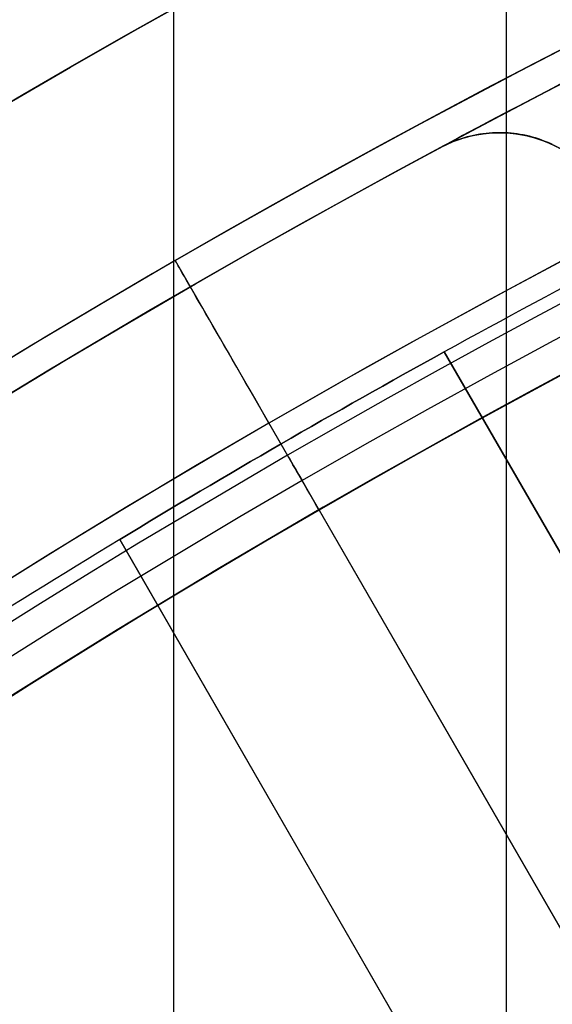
# Model space of a CAD drawing. Extents: x 12895 to 14339, y -6833 to -5581.
# Tile 65 of 79: x 13578.5 to 13582.77, y -6323.59 to -6315.71. Entities that reach past the tile are written whole.
import ezdxf

# ---------------------------------------------------------------- set-up
doc = ezdxf.new("R2010")
doc.units = 0
doc.layers.get('0').update_dxf_attribs({"linetype": 'CONTINUOUS'})
doc.layers.add('BLANCO_METALICO', color=7, linetype='CONTINUOUS')
doc.layers.add('COLOR', color=7, linetype='CONTINUOUS')

msp = doc.modelspace()

# ---------------------------------------------------------------- linework, layer by layer
for p, q in [((13579.73982544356, -6341.258184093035, 55.48398016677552), (13579.73982544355, -5581.495752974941, 55.48398016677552)), ((13582.39926325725, -5581.495752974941, 55.85431342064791), (13582.39926324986, -6338.830127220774, 55.85431341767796)), ((13579.75002320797, -6317.640103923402, 89.37470231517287), (13580.90002320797, -6319.631962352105, 89.37470231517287)), ((13579.75002320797, -6317.640103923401, 48.00000292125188), (13579.75002320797, -6317.640103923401, 54.89315626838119)), ((13579.75002320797, -6317.640103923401, 60.58108248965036), (13579.75002320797, -6317.640103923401, 89.37470231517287)), ((13580.50002320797, -6318.939142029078, 46.50000292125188), (13580.90002320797, -6319.631962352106, 46.50000292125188)), ((13591.27118956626, -6337.595349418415, 103.091743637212), (13580.76555606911, -6319.399058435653, 89.0558051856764)), ((13580.90002320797, -6319.631962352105, 46.50000292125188), (13580.90002320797, -6319.631962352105, 55.15864208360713)), ((13580.90002320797, -6319.631962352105, 60.84658838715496), (13580.90002320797, -6319.631962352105, 89.37470231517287)), ((13580.90152341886, -6319.634560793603, 88.12500292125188), (13590.3256347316, -6335.957600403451, 88.12500292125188))]:
    msp.add_line(p, q)
at = {"extrusion": (-0.2249510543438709, 8.038899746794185e-15, 0.9743700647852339)}
msp.add_lwpolyline([(6339.841516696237, 13345.0425022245), (6339.366101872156, 13344.7073845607), (6338.892938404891, 13344.36819328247), (6338.422075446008, 13344.02495177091), (6337.95356184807, 13343.67768423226), (6337.487446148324, 13343.32641569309), (6337.023776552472, 13342.97117199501), (6336.562600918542, 13342.61197978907), (6336.103966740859, 13342.24886652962), (6335.647921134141, 13341.88186046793), (6335.194510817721, 13341.51099064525), (6334.743782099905, 13341.13628688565), (6334.29578086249, 13340.75777978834), (6333.850552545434, 13340.37550071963), (6333.408142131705, 13339.98948180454), (6332.968594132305, 13339.59975591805), (6332.531952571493, 13339.2063566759), (6332.098260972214, 13338.80931842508), (6331.667562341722, 13338.40867623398), (6331.239899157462, 13338.00446588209), (6330.815313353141, 13337.5967238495), (6330.393846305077, 13337.18548730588), (6329.975538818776, 13336.77079409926), (6329.560431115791, 13336.35268274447), (6329.148562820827, 13335.93119241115), (6328.739972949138, 13335.50636291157), (6328.334699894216, 13335.07823468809), (6327.932781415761, 13334.64684880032), (6327.53425462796, 13334.21224691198), (6327.139155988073, 13333.77447127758), (6326.747521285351, 13333.33356472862), (6326.359385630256, 13332.8895706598), (6325.974783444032, 13332.44253301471), (6325.593748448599, 13331.9924962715), (6325.216313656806, 13331.53950542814), (6324.842511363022, 13331.08360598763), (6324.472373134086, 13330.6248439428), (6324.105929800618, 13330.16326576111), (6323.743211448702, 13329.69891836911), (6323.384247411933, 13329.23184913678), (6323.029066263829, 13328.76210586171), (6322.677695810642, 13328.28973675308), (6322.330163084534, 13327.81479041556), (6321.98649433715, 13327.33731583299), (6321.646715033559, 13326.85736235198), (6321.310849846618, 13326.37497966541), (6320.978922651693, 13325.89021779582), (6320.650956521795, 13325.40312707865), (6320.326973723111, 13324.91375814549), (6320.00699571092, 13324.42216190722), (6319.691043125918, 13323.92838953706), (6319.379135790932, 13323.43249245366), (6319.071292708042, 13322.93452230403), (6318.767532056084, 13322.4345309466), (6318.467871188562, 13321.9325704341), (6318.17232663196, 13321.42869299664), (6317.88091408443, 13320.92295102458), (6317.593648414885, 13320.41539705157), (6317.310543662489, 13319.90608373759), (6317.031613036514, 13319.39506385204), (6316.756868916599, 13318.88239025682), (6316.486322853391, 13318.36811588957), (6316.219985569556, 13317.85229374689), (6315.957866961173, 13317.33497686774), (6315.699976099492, 13316.81621831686), (6315.446321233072, 13316.29607116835), (6315.196909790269, 13315.77458848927), (6314.951748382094, 13315.25182332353), (6314.710842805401, 13314.72782867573), (6314.474198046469, 13314.20265749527), (6314.241818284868, 13313.67636266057), (6314.013706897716, 13313.14899696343), (6313.789866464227, 13312.62061309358), (6313.570298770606, 13312.09126362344), (6313.355004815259, 13311.56100099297), (6313.143984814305, 13311.02987749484), (6312.93723820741, 13310.49794525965), (6312.734763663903, 13309.96525624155), (6312.536559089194, 13309.43186220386), (6312.342621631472, 13308.89781470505), (6312.152947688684, 13308.36316508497), (6311.967532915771, 13307.82796445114), (6311.786372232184, 13307.29226366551), (6311.609459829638, 13306.75611333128), (6311.43678918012, 13306.21956378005), (6311.268353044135, 13305.68266505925), (6311.104143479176, 13305.14546691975), (6310.944151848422, 13304.60801880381), (6310.788368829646, 13304.07036983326), (6310.63678442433, 13303.53256879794), (6310.489387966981, 13302.99466414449), (6310.346168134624, 13302.45670396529), (6310.207112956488, 13301.91873598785), (6310.072209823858, 13301.3808075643), (6309.941445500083, 13300.84296566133), (6309.814806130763, 13300.30525685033), (6309.69227725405, 13299.76772729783), (6309.573843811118, 13299.23042275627), (6309.459490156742, 13298.69338855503), (6309.349200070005, 13298.15666959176), (6309.242956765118, 13297.62031032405), (6309.140742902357, 13297.08435476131), (6309.04254059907, 13296.54884645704), (6308.948331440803, 13296.01382850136), (6308.858096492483, 13295.47934351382), (6308.771816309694, 13294.94543363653), (6308.689470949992, 13294.4121405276), (6308.611039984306, 13293.87950535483), (6308.536502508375, 13293.34756878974), (6308.465837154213, 13292.81637100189), (6308.399022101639, 13292.28595165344), (6308.336035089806, 13291.75634989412), (6308.27685342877, 13291.22760435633), (6308.221454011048, 13290.69975315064), (6308.169813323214, 13290.17283386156), (6308.121907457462, 13289.64688354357), (6308.077712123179, 13289.12193871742), (6308.037202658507, 13288.59803536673), (6308.00035404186, 13288.07520893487), (6307.967140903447, 13287.55349432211), (6307.937537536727, 13287.03292588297), (6307.911517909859, 13286.51353742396), (6307.889055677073, 13285.99536220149), (6307.87012419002, 13285.47843292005), (6307.854696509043, 13284.96278173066), (6307.842745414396, 13284.4484402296), (6307.834243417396, 13283.93543945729), (6307.829162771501, 13283.42380989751), (6307.827475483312, 13282.91358147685), (6307.82922295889, 13282.39433270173), (6307.834485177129, 13281.87363342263), (6307.843291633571, 13281.35151519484), (6307.855671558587, 13280.82801017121), (6307.871653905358, 13280.30315110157), (6307.891267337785, 13279.77697133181), (6307.914540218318, 13279.2495048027), (6307.941500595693, 13278.72078604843), (6307.972176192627, 13278.1908501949), (6308.006594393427, 13277.6597329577), (6308.044782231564, 13277.12747063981), (6308.086766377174, 13276.59410012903), (6308.132573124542, 13276.05965889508), (6308.182228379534, 13275.5241849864), (6308.235757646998, 13274.98771702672), (6308.293186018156, 13274.45029421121), (6308.354538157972, 13273.91195630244), (6308.419838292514, 13273.37274362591), (6308.48911019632, 13272.83269706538), (6308.562377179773, 13272.2918580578), (6308.639662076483, 13271.75026858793), (6308.720987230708, 13271.20797118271), (6308.806374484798, 13270.66500890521), (6308.895845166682, 13270.1214253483), (6308.989420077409, 13269.577264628), (6309.087119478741, 13269.03257137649), (6309.188963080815, 13268.4873907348), (6309.294970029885, 13267.94176834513), (6309.405158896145, 13267.39575034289), (6309.519547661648, 13266.84938334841), (6309.638153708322, 13266.30271445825), (6309.760993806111, 13265.75579123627), (6309.888084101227, 13265.20866170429), (6310.019440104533, 13264.66137433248), (6310.155076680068, 13264.11397802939), (6310.295008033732, 13263.56652213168), (6310.439247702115, 13263.01905639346), (6310.587808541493, 13262.47163097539), (6310.74070271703, 13261.92429643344), (6310.897941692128, 13261.37710370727), (6311.059536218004, 13260.83010410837), (6311.225496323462, 13260.28334930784), (6311.395831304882, 13259.7368913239), (6311.570549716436, 13259.19078250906), (6311.749659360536, 13258.64507553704), (6311.933167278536, 13258.0998233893), (6312.121079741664, 13257.55507934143), (6312.313402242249, 13257.01089694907), (6312.510139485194, 13256.46733003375), (6312.711295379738, 13255.92443266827), (6312.916873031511, 13255.38225916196), (6313.126874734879, 13254.84086404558), (6313.341301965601, 13254.30030205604), (6313.560155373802, 13253.7606281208), (6313.783434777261, 13253.22189734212), (6314.011139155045, 13252.68416498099), (6314.243266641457, 13252.1474864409), (6314.479814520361, 13251.61191725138), (6314.720779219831, 13251.07751305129), (6314.966156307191, 13250.544329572), (6315.21594048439, 13250.01242262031), (6315.470125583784, 13249.48184806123), (6315.728704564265, 13248.95266180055), (6315.991669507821, 13248.42491976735), (6316.259011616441, 13247.8986778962), (6316.530721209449, 13247.37399210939), (6316.806787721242, 13246.85091829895), (6317.087199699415, 13246.32951230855), (6317.371944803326, 13245.80982991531), (6317.661009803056, 13245.29192681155), (6317.954380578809, 13244.7758585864), (6318.252042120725, 13244.26168070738), (6318.553978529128, 13243.74944850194), (6318.860173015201, 13243.23921713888), (6319.170607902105, 13242.73104160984), (6319.485264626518, 13242.22497671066), (6319.80412374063, 13241.72107702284), (6320.127164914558, 13241.21939689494), (6320.454366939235, 13240.71999042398), (6320.785707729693, 13240.22291143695), (6321.121164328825, 13239.72821347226), (6321.460712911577, 13239.23594976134), (6321.80432878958, 13238.74617321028), (6322.151986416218, 13238.25893638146), (6322.503659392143, 13237.77429147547), (6322.85932047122, 13237.29229031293), (6323.218941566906, 13236.81298431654), (6323.582493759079, 13236.33642449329), (6323.949947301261, 13235.86266141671), (6324.321271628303, 13235.39174520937), (6324.696435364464, 13234.92372552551), (6325.075406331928, 13234.45865153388), (6325.458151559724, 13233.99657190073), (6325.844637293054, 13233.53753477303), (6326.234829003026, 13233.08158776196), (6326.628691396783, 13232.62877792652), (6327.026188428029, 13232.17915175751), (6327.427283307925, 13231.73275516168), (6327.83193851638, 13231.28963344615), (6328.240115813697, 13230.84983130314), (6328.651776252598, 13230.413392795), (6329.066880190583, 13229.98036133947), (6329.485387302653, 13229.55077969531), (6329.907256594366, 13229.12468994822), (6330.332446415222, 13228.70213349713), (6330.760914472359, 13228.28315104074), (6331.192617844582, 13227.86778256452), (6331.627512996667, 13227.45606732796), (6332.065555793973, 13227.04804385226), (6332.506701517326, 13226.64374990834), (6332.950904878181, 13226.24322250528), (6333.398120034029, 13225.84649787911), (6333.848300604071, 13225.45361148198), (6334.301399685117, 13225.06459797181), (6334.757369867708, 13224.67949120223), (6335.21616325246, 13224.29832421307), (6335.677731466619, 13223.92112922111), (6336.142025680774, 13223.54793761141), (6336.608996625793, 13223.17877992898), (6337.078594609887, 13222.81368587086), (6337.550769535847, 13222.45268427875), (6338.025470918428, 13222.09580313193), (6338.502647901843, 13221.74306954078), (6338.982249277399, 13221.3945097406), (6339.464223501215, 13221.05014908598), (6339.948518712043, 13220.71001204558), (6340.435082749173, 13220.37412219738), (6340.923863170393, 13220.04250222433)], dxfattribs=at)
at = {"extrusion": (-0.2249510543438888, -3.01232403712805e-14, 0.9743700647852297)}
msp.add_lwpolyline([(6339.083899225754, 13220.04250222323), (6338.617968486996, 13220.37982577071), (6338.154309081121, 13220.72108551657), (6337.692967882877, 13221.06625769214), (6337.233991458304, 13221.41531775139), (6336.777426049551, 13221.76824037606), (6336.323317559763, 13222.12499948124), (6335.871711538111, 13222.48556822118), (6335.422653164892, 13222.84991899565), (6334.976187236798, 13223.21802345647), (6334.532358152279, 13223.58985251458), (6334.091209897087, 13223.96537634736), (6333.652786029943, 13224.34456440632), (6333.217129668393, 13224.72738542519), (6332.784283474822, 13225.11380742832), (6332.354289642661, 13225.5037977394), (6331.927189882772, 13225.89732299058), (6331.503025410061, 13226.29434913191), (6331.081836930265, 13226.69484144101), (6330.663664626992, 13227.09876453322), (6330.248548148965, 13227.50608237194), (6329.836526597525, 13227.91675827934), (6329.427638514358, 13228.33075494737), (6329.021921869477, 13228.748034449), (6328.619414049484, 13229.16855824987), (6328.220151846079, 13229.59228722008), (6327.824171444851, 13230.0191816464), (6327.43150841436, 13230.4492012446), (6327.042197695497, 13230.88230517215), (6326.656273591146, 13231.3184520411), (6326.273769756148, 13231.75759993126), (6325.894719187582, 13232.19970640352), (6325.519154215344, 13232.64472851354), (6325.147106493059, 13233.09262282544), (6324.778606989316, 13233.54334542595), (6324.413685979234, 13233.99685193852), (6324.052373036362, 13234.45309753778), (6323.694697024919, 13234.91203696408), (6323.340686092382, 13235.37362453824), (6322.990367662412, 13235.83781417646), (6322.643768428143, 13236.30455940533), (6322.300914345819, 13236.77381337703), (6321.961830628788, 13237.24552888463), (6321.626541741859, 13237.71965837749), (6321.295071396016, 13238.19615397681), (6320.967442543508, 13238.67496749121), (6320.643677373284, 13239.15605043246), (6320.323797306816, 13239.63935403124), (6320.007822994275, 13240.12482925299), (6319.695774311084, 13240.61242681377), (6319.387670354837, 13241.10209719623), (6319.08352944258, 13241.59379066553), (6318.783369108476, 13242.08745728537), (6318.487206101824, 13242.58304693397), (6318.195056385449, 13243.08050932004), (6317.906935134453, 13243.57979399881), (6317.622856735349, 13244.08085038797), (6317.342834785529, 13244.58362778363), (6317.066882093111, 13245.08807537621), (6316.795010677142, 13245.59414226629), (6316.527231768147, 13246.10177748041), (6316.263555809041, 13246.61092998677), (6316.003992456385, 13247.12154871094), (6315.748550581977, 13247.63358255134), (6315.497238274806, 13248.14698039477), (6315.250062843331, 13248.66169113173), (6315.007030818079, 13249.17766367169), (6314.768147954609, 13249.69484695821), (6314.533419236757, 13250.21318998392), (6314.302848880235, 13250.73264180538), (6314.076440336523, 13251.25315155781), (6313.854196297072, 13251.77466846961), (6313.636118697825, 13252.29714187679), (6313.42220872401, 13252.82052123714), (6313.212466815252, 13253.34475614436), (6313.006892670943, 13253.86979634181), (6312.805485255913, 13254.39559173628), (6312.608242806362, 13254.92209241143), (6312.415162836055, 13255.44924864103), (6312.226242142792, 13255.97701090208), (6312.041476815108, 13256.50532988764), (6311.860862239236, 13257.03415651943), (6311.684393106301, 13257.56344196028), (6311.512063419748, 13258.09313762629), (6311.343866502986, 13258.62319519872), (6311.179795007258, 13259.15356663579), (6311.019840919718, 13259.68420418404), (6310.863995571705, 13260.2150603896), (6310.712249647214, 13260.74608810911), (6310.564593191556, 13261.27724052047), (6310.421015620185, 13261.80847113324), (6310.281505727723, 13262.33973379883), (6310.146051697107, 13262.87098272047), (6310.01464110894, 13263.40217246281), (6309.887260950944, 13263.93325796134), (6309.763897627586, 13264.4641945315), (6309.644536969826, 13264.99493787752), (6309.529164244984, 13265.525444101), (6309.417764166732, 13266.05566970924), (6309.310320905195, 13266.5855716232), (6309.206818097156, 13267.11510718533), (6309.107238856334, 13267.64423416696), (6309.011565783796, 13268.17291077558), (6308.919780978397, 13268.70109566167), (6308.831866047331, 13269.22874792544), (6308.747802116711, 13269.75582712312), (6308.667569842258, 13270.28229327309), (6308.591149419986, 13270.80810686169), (6308.518520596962, 13271.33322884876), (6308.449662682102, 13271.85762067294), (6308.384554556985, 13272.3812442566), (6308.3231746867, 13272.90406201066), (6308.265501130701, 13273.42603683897), (6308.211511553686, 13273.94713214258), (6308.16118323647, 13274.46731182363), (6308.114493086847, 13274.98654028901), (6308.071417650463, 13275.50478245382), (6308.031933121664, 13276.02200374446), (6307.996015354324, 13276.53817010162), (6307.963639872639, 13277.05324798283), (6307.934781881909, 13277.56720436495), (6307.909416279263, 13278.08000674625), (6307.887517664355, 13278.59162314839), (6307.869060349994, 13279.10202211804), (6307.854018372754, 13279.61117272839), (6307.842365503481, 13280.11904458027), (6307.834075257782, 13280.62560780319), (6307.829120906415, 13281.13083305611), (6307.827475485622, 13281.63469152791), (6307.829268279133, 13282.16063006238), (6307.834667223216, 13282.68805624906), (6307.843702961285, 13283.21693728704), (6307.856405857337, 13283.74723974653), (6307.872805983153, 13284.27892956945), (6307.892933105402, 13284.81197207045), (6307.916816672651, 13285.34633193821), (6307.944485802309, 13285.88197323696), (6307.975969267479, 13286.41885940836), (6308.011295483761, 13286.9569532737), (6308.050492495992, 13287.49621703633), (6308.093587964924, 13288.03661228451), (6308.140609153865, 13288.5780999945), (6308.191582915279, 13289.12064053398), (6308.246535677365, 13289.66419366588), (6308.305493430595, 13290.2087185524), (6308.368481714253, 13290.75417375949), (6308.435525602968, 13291.30051726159), (6308.506649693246, 13291.84770644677), (6308.58187809, 13292.39569812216), (6308.661234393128, 13292.94444851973), (6308.744741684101, 13293.49391330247), (6308.83242251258, 13294.04404757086), (6308.924298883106, 13294.59480586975), (6309.020392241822, 13295.14614219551), (6309.120723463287, 13295.69801000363), (6309.225312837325, 13296.25036221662), (6309.334180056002, 13296.80315123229), (6309.447344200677, 13297.35632893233), (6309.564823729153, 13297.90984669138), (6309.686636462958, 13298.46365538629), (6309.812799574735, 13299.01770540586), (6309.943329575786, 13299.57194666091), (6310.078242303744, 13300.12632859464), (6310.217552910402, 13300.68080019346), (6310.361275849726, 13301.23530999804), (6310.509424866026, 13301.78980611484), (6310.662012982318, 13302.34423622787), (6310.819052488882, 13302.8985476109), (6310.980554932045, 13303.45268713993), (6311.146531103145, 13304.00660130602), (6311.316991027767, 13304.56023622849), (6311.49194395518, 13305.11353766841), (6311.671398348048, 13305.66645104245), (6311.855361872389, 13306.21892143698), (6312.043841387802, 13306.77089362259), (6312.236842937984, 13307.32231206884), (6312.434371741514, 13307.87312095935), (6312.636432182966, 13308.42326420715), (6312.843027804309, 13308.97268547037), (6313.054161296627, 13309.5213281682), (6313.26983449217, 13310.06913549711), (6313.490048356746, 13310.61605044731), (6313.714802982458, 13311.16201581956), (6313.944097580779, 13311.70697424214), (6314.177930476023, 13312.25086818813), (6314.416299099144, 13312.79363999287), (6314.659199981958, 13313.33523187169), (6314.906628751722, 13313.87558593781), (6315.158580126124, 13314.41464422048), (6315.415047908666, 13314.95234868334), (6315.676024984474, 13315.48864124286), (6315.941503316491, 13316.02346378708), (6316.211473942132, 13316.55675819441), (6316.485926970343, 13317.08846635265), (6316.764851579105, 13317.6185301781), (6317.048236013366, 13318.14689163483), (6317.336067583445, 13318.67349275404), (6317.628332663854, 13319.19827565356), (6317.925016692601, 13319.72118255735), (6318.226104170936, 13320.24215581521), (6318.53157866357, 13320.76113792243), (6318.841422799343, 13321.27807153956), (6319.155618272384, 13321.79289951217), (6319.474145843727, 13322.30556489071), (6319.79698534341, 13322.81601095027), (6320.124115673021, 13323.32418121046), (6320.455514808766, 13323.83001945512), (6320.791159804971, 13324.33346975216), (6321.131026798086, 13324.83447647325), (6321.475091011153, 13325.33298431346), (6321.823326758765, 13325.82893831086), (6322.175707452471, 13326.32228386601), (6322.532205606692, 13326.81296676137), (6322.892792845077, 13327.30093318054), (6323.257439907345, 13327.78612972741), (6323.626116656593, 13328.26850344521), (6323.998792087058, 13328.74800183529), (6324.375434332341, 13329.2245728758), (6324.756010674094, 13329.69816504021), (6325.140487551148, 13330.16872731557), (6325.528830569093, 13330.63620922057), (6325.921004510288, 13331.1005608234), (6326.31697334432, 13331.56173275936), (6326.716700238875, 13332.01967624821), (6327.12014757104, 13332.47434311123), (6327.527276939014, 13332.92568578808), (6327.938049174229, 13333.3736573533), (6328.352424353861, 13333.8182115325), (6328.770361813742, 13334.25930271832), (6329.191820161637, 13334.69688598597), (6329.616757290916, 13335.1309171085), (6330.045130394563, 13335.56135257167), (6330.476895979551, 13335.98814958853), (6330.912009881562, 13336.41126611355), (6331.350427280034, 13336.83066085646), (6331.792102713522, 13337.24629329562), (6332.236990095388, 13337.65812369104), (6332.685042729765, 13338.06611309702), (6333.136213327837, 13338.4702233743), (6333.590454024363, 13338.87041720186), (6334.047716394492, 13339.26665808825), (6334.507951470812, 13339.6589103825), (6334.971109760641, 13340.04713928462), (6335.437141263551, 13340.43131085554), (6335.905995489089, 13340.81139202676), (6336.37762147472, 13341.18735060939), (6336.851967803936, 13341.55915530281), (6337.328982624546, 13341.92677570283), (6337.808613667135, 13342.29018230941), (6338.290808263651, 13342.64934653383), (6338.775513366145, 13343.00424070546), (6339.262675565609, 13343.354838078), (6339.752241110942, 13343.70111283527), (6340.244155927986, 13344.04304009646), (6340.73836563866, 13344.38059592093), (6341.234815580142, 13344.71375731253), (6341.733450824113, 13345.0425022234)], dxfattribs=at)
at = {"extrusion": (-0.2249510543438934, -5.035538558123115e-14, 0.9743700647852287)}
msp.add_lwpolyline([(6345.291704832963, 13220.04250222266), (6344.781155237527, 13220.35147062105), (6344.272609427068, 13220.66513533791), (6343.766127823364, 13220.98347740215), (6343.261770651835, 13221.30647676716), (6342.759597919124, 13221.63411231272), (6342.259669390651, 13221.96636184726), (6341.762044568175, 13222.30320211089), (6341.266782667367, 13222.64460877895), (6340.773942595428, 13222.99055646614), (6340.283582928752, 13223.34101873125), (6339.795761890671, 13223.6959680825), (6339.310537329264, 13224.05537598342), (6338.827966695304, 13224.4192128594), (6338.348107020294, 13224.78744810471), (6337.871014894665, 13225.16005009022), (6337.396746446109, 13225.53698617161), (6336.925357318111, 13225.91822269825), (6336.456902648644, 13226.30372502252), (6335.99143704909, 13226.69345750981), (6335.529014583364, 13227.08738354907), (6335.069688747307, 13227.48546556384), (6334.613512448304, 13227.88766502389), (6334.160537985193, 13228.29394245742), (6333.710817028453, 13228.70425746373), (6333.264400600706, 13229.11856872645), (6332.821339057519, 13229.53683402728), (6332.381682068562, 13229.95901026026), (6331.945478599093, 13230.38505344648), (6331.512776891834, 13230.81491874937), (6331.083624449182, 13231.24856049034), (6330.65806801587, 13231.68593216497), (6330.236153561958, 13232.12698645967), (6329.817926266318, 13232.57167526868), (6329.403430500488, 13233.01994971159), (6328.992709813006, 13233.47176015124), (6328.585806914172, 13233.92705621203), (6328.182763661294, 13234.38578679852), (6327.783621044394, 13234.84790011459), (6327.388419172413, 13235.31334368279), (6326.997197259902, 13235.78206436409), (6326.609993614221, 13236.25400837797), (6326.22684562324, 13236.72912132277), (6325.847789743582, 13237.20734819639), (6325.472861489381, 13237.68863341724), (6325.102095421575, 13238.17292084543), (6324.735525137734, 13238.66015380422), (6324.373183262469, 13239.15027510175), (6324.015101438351, 13239.64322705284), (6323.661310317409, 13240.13895150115), (6323.311839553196, 13240.63738984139), (6322.966717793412, 13241.13848304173), (6322.625972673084, 13241.64217166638), (6322.289630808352, 13242.14839589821), (6321.957717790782, 13242.6570955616), (6321.630258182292, 13243.16821014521), (6321.307275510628, 13243.68167882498), (6320.988792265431, 13244.19744048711), (6320.674829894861, 13244.71543375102), (6320.365408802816, 13245.23559699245), (6320.060548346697, 13245.75786836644), (6319.76026683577, 13246.28218583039), (6319.464581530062, 13246.80848716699), (6319.17350863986, 13247.3367100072), (6318.887063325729, 13247.86679185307), (6318.605259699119, 13248.39867010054), (6318.328110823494, 13248.9322820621), (6318.055628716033, 13249.46756498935), (6317.787824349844, 13250.00445609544), (6317.524707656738, 13250.54289257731), (6317.266287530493, 13251.08281163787), (6317.012571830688, 13251.62415050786), (6316.763567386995, 13252.16684646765), (6316.519280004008, 13252.71083686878), (6316.279714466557, 13253.25605915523), (6316.04487454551, 13253.80245088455), (6315.814763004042, 13254.3499497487), (6315.589381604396, 13254.89849359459), (6315.368731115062, 13255.44802044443), (6315.152811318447, 13255.99846851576), (6314.941621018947, 13256.54977624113), (6314.735158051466, 13257.1018822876), (6314.533419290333, 13257.65472557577), (6314.336400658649, 13258.20824529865), (6314.144097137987, 13258.76238094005), (6313.956502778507, 13259.31707229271), (6313.773610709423, 13259.87225947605), (6313.595413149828, 13260.42788295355), (6313.421901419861, 13260.9838835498), (6313.253065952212, 13261.54020246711), (6313.088896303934, 13262.09678130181), (6312.929381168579, 13262.65356206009), (6312.774508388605, 13263.21048717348), (6312.624264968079, 13263.76749951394), (6312.478637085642, 13264.32454240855), (6312.337610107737, 13264.88155965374), (6312.201168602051, 13265.43849552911), (6312.069296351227, 13265.99529481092), (6311.941976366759, 13266.55190278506), (6311.819190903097, 13267.10826525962), (6311.700921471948, 13267.66432857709), (6311.587148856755, 13268.22003962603), (6311.477853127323, 13268.77534585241), (6311.373013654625, 13269.33019527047), (6311.272609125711, 13269.88453647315), (6311.176617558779, 13270.4383186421), (6311.08501631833, 13270.99149155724), (6310.997782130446, 13271.54400560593), (6310.914891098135, 13272.09581179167), (6310.836318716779, 13272.64686174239), (6310.762039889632, 13273.19710771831), (6310.692028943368, 13273.74650261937), (6310.626259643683, 13274.29499999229), (6310.564705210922, 13274.84255403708), (6310.507338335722, 13275.38911961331), (6310.454131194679, 13275.93465224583), (6310.405055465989, 13276.47910813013), (6310.360082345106, 13277.02244413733), (6310.319182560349, 13277.56461781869), (6310.282326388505, 13278.1055874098), (6310.249483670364, 13278.64531183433), (6310.220623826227, 13279.18375070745), (6310.195715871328, 13279.72086433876), (6310.174728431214, 13280.25661373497), (6310.157629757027, 13280.79096060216), (6310.144387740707, 13281.32386734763), (6310.1349699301, 13281.85529708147), (6310.129343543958, 13282.38521361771), (6310.127475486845, 13282.91358147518), (6310.129274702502, 13283.43212239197), (6310.134693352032, 13283.95215562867), (6310.143762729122, 13284.47364766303), (6310.15651383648, 13284.99656431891), (6310.172977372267, 13285.52087076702), (6310.193183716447, 13286.04653152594), (6310.217162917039, 13286.57351046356), (6310.24494467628, 13287.1017707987), (6310.276558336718, 13287.63127510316), (6310.312032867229, 13288.16198530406), (6310.351396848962, 13288.69386268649), (6310.394678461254, 13289.22686789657), (6310.441905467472, 13289.76096094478), (6310.493105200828, 13290.29610120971), (6310.54830455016, 13290.83224744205), (6310.607529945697, 13291.36935776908), (6310.670807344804, 13291.90738969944), (6310.738162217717, 13292.44630012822), (6310.809619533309, 13292.98604534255), (6310.885203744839, 13293.52658102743), (6310.964938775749, 13294.06786227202), (6311.048848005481, 13294.60984357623), (6311.13695425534, 13295.15247885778), (6311.229279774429, 13295.69572145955), (6311.32584622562, 13296.23952415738), (6311.426674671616, 13296.78383916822), (6311.531785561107, 13297.32861815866), (6311.641198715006, 13297.87381225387), (6311.754933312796, 13298.41937204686), (6311.873007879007, 13298.96524760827), (6311.995440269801, 13299.51138849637), (6312.122247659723, 13300.05774376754), (6312.253446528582, 13300.60426198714), (6312.389052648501, 13301.15089124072), (6312.529081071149, 13301.69757914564), (6312.673546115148, 13302.24427286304), (6312.82246135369, 13302.79091911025), (6312.975839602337, 13303.33746417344), (6313.133692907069, 13303.88385392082), (6313.296032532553, 13304.43003381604), (6313.462868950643, 13304.97594893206), (6313.634211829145, 13305.52154396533), (6313.810070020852, 13306.06676325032), (6313.99045155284, 13306.61155077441), (6314.175363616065, 13307.15585019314), (6314.364812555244, 13307.69960484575), (6314.558803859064, 13308.24275777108), (6314.757342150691, 13308.78525172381), (6314.960431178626, 13309.32702919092), (6315.16807380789, 13309.86803240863), (6315.380272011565, 13310.40820337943), (6315.5970268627, 13310.94748388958), (6315.818338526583, 13311.48581552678), (6316.044206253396, 13312.02313969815), (6316.27462837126, 13312.55939764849), (6316.509602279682, 13313.09453047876), (6316.749124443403, 13313.62847916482), (6316.993190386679, 13314.1611845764), (6317.241794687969, 13314.69258749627), (6317.494930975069, 13315.22262863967), (6317.752591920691, 13315.75124867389), (6318.014769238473, 13316.27838823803), (6318.281453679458, 13316.803987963), (6318.552635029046, 13317.32798849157), (6318.828302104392, 13317.85033049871), (6319.108442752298, 13318.3709547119), (6319.393043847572, 13318.88980193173), (6319.682091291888, 13319.40681305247), (6319.975570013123, 13319.92192908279), (6320.273463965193, 13320.43509116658), (6320.575756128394, 13320.94624060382), (6320.882428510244, 13321.45531887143), (6321.193462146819, 13321.96226764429), (6321.508837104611, 13322.46702881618), (6321.828532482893, 13322.96954452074), (6322.152526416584, 13323.46975715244), (6322.48079607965, 13323.96760938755), (6322.813317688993, 13324.463044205), (6323.150066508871, 13324.95600490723), (6323.491016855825, 13325.44643514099), (6323.836142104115, 13325.93427891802), (6324.185414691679, 13326.41948063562), (6324.538806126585, 13326.90198509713), (6324.896286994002, 13327.38173753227), (6325.257826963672, 13327.85868361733), (6325.623394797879, 13328.33276949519), (6325.992958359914, 13328.80394179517), (6326.366484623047, 13329.27214765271), (6326.743939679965, 13329.73733472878), (6327.125288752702, 13330.19945122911), (6327.510496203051, 13330.65844592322), (6327.899525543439, 13331.11426816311), (6328.29233944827, 13331.56686790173), (6328.688899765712, 13332.01619571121), (6329.089167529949, 13332.46220280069), (6329.493102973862, 13332.90484103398), (6329.900665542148, 13333.34406294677), (6330.311813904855, 13333.77982176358), (6330.72650597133, 13334.21207141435), (6331.144698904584, 13334.64076655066), (6331.56634913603, 13335.06586256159), (6331.991412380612, 13335.48731558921), (6332.419843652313, 13335.9050825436), (6332.851597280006, 13336.31912111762), (6333.28662692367, 13336.72938980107), (6333.72488559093, 13337.13584789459), (6334.166325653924, 13337.53845552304), (6334.610898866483, 13337.93717364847), (6335.058556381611, 13338.33196408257), (6335.509248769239, 13338.72278949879), (6335.962926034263, 13339.10961344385), (6336.419537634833, 13339.49240034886), (6336.879032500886, 13339.87111553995), (6337.341359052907, 13340.24572524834), (6337.806465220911, 13340.61619662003), (6338.274298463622, 13340.98249772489), (6338.744805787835, 13341.34459756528), (6339.217933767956, 13341.70246608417), (6339.693628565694, 13342.05607417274), (6340.171835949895, 13342.40539367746), (6340.652501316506, 13342.7503974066), (6341.135569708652, 13343.09105913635), (6341.620985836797, 13343.42735361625), (6342.108694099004, 13343.75925657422), (6342.598638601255, 13344.086744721), (6343.090763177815, 13344.40979575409), (6343.585011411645, 13344.72838836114), (6344.081326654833, 13345.04250222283)], dxfattribs=at)
at = {"extrusion": (-0.2249510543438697, 2.144614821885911e-14, 0.9743700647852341)}
msp.add_lwpolyline([(6345.598703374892, 13344.68873140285), (6345.084589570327, 13344.38114209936), (6344.572462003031, 13344.06880151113), (6344.06238205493, 13343.75172823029), (6343.554410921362, 13343.42994194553), (6343.048609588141, 13343.10346344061), (6342.545038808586, 13342.77231459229), (6342.043759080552, 13342.43651836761), (6341.54483062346, 13342.09609882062), (6341.048313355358, 13341.75108108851), (6340.55426687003, 13341.40149138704), (6340.062750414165, 13341.04735700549), (6339.573822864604, 13340.68870630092), (6339.087542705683, 13340.32556869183), (6338.603968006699, 13339.95797465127), (6338.123156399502, 13339.5859556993), (6337.645165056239, 13339.20954439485), (6337.170050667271, 13338.82877432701), (6336.697869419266, 13338.44368010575), (6336.228676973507, 13338.05429735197), (6335.762528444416, 13337.66066268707), (6335.299478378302, 13337.26281372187), (6334.839580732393, 13336.86078904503), (6334.382888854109, 13336.45462821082), (6333.92945546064, 13336.04437172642), (6333.479332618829, 13335.63006103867), (6333.032571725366, 13335.21173852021), (6332.58922348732, 13334.78944745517), (6332.149337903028, 13334.36323202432), (6331.712964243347, 13333.9331372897), (6331.280151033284, 13333.49920917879), (6330.850946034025, 13333.06149446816), (6330.425396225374, 13332.62004076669), (6330.003547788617, 13332.17489649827), (6329.585446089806, 13331.72611088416), (6329.171135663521, 13331.27373392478), (6328.760660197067, 13330.81781638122), (6328.354062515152, 13330.35840975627), (6327.951384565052, 13329.89556627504), (6327.552667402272, 13329.42933886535), (6327.157951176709, 13328.95978113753), (6326.76727511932, 13328.48694736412), (6326.380677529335, 13328.01089245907), (6325.998195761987, 13327.53167195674), (6325.619866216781, 13327.04934199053), (6325.245724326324, 13326.56395927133), (6324.875804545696, 13326.07558106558), (6324.510140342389, 13325.58426517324), (6324.148764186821, 13325.09006990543), (6323.791707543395, 13324.5930540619), (6323.439000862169, 13324.09327690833), (6323.090673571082, 13323.59079815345), (6322.746754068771, 13323.08567792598), (6322.407269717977, 13322.57797675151), (6322.072246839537, 13322.06775552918), (6321.741710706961, 13321.55507550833), (6321.415685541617, 13321.03999826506), (6321.094194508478, 13320.52258567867), (6320.777259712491, 13320.0028999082), (6320.464902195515, 13319.48100336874), (6320.157141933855, 13318.95695870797), (6319.853997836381, 13318.43082878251), (6319.55548774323, 13317.9026766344), (6319.261628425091, 13317.37256546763), (6318.972435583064, 13316.84055862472), (6318.687923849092, 13316.30671956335), (6318.408106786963, 13315.77111183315), (6318.132996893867, 13315.23379905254), (6317.862605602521, 13314.69484488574), (6317.596943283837, 13314.15431301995), (6317.336019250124, 13313.61226714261), (6317.079841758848, 13313.06877091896), (6316.828418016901, 13312.52388796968), (6316.581754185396, 13311.97768184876), (6316.339855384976, 13311.43021602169), (6316.102725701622, 13310.88155384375), (6315.870368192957, 13310.33175853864), (6315.64278489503, 13309.78089317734), (6315.419976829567, 13309.22902065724), (6315.201944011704, 13308.6762036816), (6314.988685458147, 13308.12250473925), (6314.780199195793, 13307.56798608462), (6314.576482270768, 13307.01270971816), (6314.377530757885, 13306.45673736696), (6314.18333977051, 13305.90013046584), (6313.993903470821, 13305.34295013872), (6313.809215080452, 13304.7852571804), (6313.62926689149, 13304.22711203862), (6313.454050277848, 13303.66857479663), (6313.283555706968, 13303.10970515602), (6313.117772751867, 13302.55056242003), (6312.956690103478, 13301.99120547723), (6312.800295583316, 13301.43169278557), (6312.648576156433, 13300.87208235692), (6312.501517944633, 13300.31243174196), (6312.359106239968, 13299.75279801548), (6312.221325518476, 13299.1932377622), (6312.088159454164, 13298.63380706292), (6311.959590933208, 13298.07456148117), (6311.835602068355, 13297.51555605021), (6311.716174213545, 13296.95684526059), (6311.601287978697, 13296.39848304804), (6311.49092324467, 13295.84052278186), (6311.385059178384, 13295.28301725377), (6311.283674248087, 13294.72601866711), (6311.186746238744, 13294.16957862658), (6311.094252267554, 13293.61374812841), (6311.006168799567, 13293.05857755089), (6310.922471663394, 13292.50411664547), (6310.843136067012, 13291.9504145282), (6310.768136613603, 13291.3975196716), (6310.697447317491, 13290.84547989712), (6310.631041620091, 13290.29434236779), (6310.568892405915, 13289.74415358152), (6310.510972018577, 13289.19495936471), (6310.457252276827, 13288.64680486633), (6310.407704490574, 13288.09973455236), (6310.362299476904, 13287.55379220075), (6310.321007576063, 13287.0090208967), (6310.283798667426, 13286.4654630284), (6310.250642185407, 13285.92316028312), (6310.221507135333, 13285.38215364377), (6310.196362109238, 13284.84248338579), (6310.175175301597, 13284.30418907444), (6310.157914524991, 13283.76730956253), (6310.144547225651, 13283.23188298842), (6310.135040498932, 13282.69794677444), (6310.129361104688, 13282.16553762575), (6310.1274754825, 13281.63469152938), (6310.129227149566, 13281.12304824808), (6310.134502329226, 13280.60995159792), (6310.143331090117, 13280.09543377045), (6310.155743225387, 13279.57952757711), (6310.17176824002, 13279.06226644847), (6310.191435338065, 13278.54368443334), (6310.214773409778, 13278.02381619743), (6310.241811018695, 13277.50269702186), (6310.272576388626, 13276.98036280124), (6310.307097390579, 13276.45685004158), (6310.345401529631, 13275.93219585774), (6310.387515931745, 13275.40643797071), (6310.433467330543, 13274.87961470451), (6310.483282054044, 13274.35176498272), (6310.536986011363, 13273.82292832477), (6310.59460467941, 13273.29314484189), (6310.656163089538, 13272.76245523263), (6310.721685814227, 13272.2309007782), (6310.791196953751, 13271.69852333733), (6310.86472012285, 13271.16536534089), (6310.942278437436, 13270.63146978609), (6311.023894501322, 13270.09688023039), (6311.109590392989, 13269.56164078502), (6311.199387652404, 13269.02579610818), (6311.293307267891, 13268.4893913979), (6311.391369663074, 13267.95247238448), (6311.493594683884, 13267.41508532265), (6311.600001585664, 13266.87727698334), (6311.71060902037, 13266.33909464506), (6311.825435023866, 13265.80058608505), (6311.944497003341, 13265.26179956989), (6312.067811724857, 13264.72278384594), (6312.195395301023, 13264.18358812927), (6312.327263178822, 13263.64426209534), (6312.463430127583, 13263.10485586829), (6312.603910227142, 13262.56542000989), (6312.748716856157, 13262.02600550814), (6312.897862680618, 13261.48666376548), (6313.051359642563, 13260.94744658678), (6313.209218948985, 13260.40840616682), (6313.371451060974, 13259.86959507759), (6313.538065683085, 13259.33106625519), (6313.709071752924, 13258.79287298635), (6313.884477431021, 13258.25506889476), (6314.064290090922, 13257.71770792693), (6314.248516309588, 13257.18084433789), (6314.437161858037, 13256.64453267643), (6314.630231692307, 13256.10882777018), (6314.8277299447, 13255.57378471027), (6315.029659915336, 13255.03945883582), (6315.236024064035, 13254.50590571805), (6315.446824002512, 13253.97318114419), (6315.662060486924, 13253.44134110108), (6315.881733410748, 13252.9104417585), (6316.105841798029, 13252.38053945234), (6316.334383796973, 13251.85169066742), (6316.567356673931, 13251.32395202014), (6316.804756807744, 13250.79738024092), (6317.04657968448, 13250.27203215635), (6317.292819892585, 13249.74796467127), (6317.543471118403, 13249.22523475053), (6317.798526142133, 13248.70389940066), (6318.057976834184, 13248.18401565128), (6318.321814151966, 13247.66564053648), (6318.590028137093, 13247.14883107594), (6318.86260791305, 13246.63364425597), (6319.139541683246, 13246.1201370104), (6319.420816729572, 13245.60836620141), (6319.706419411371, 13245.09838860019), (6319.996335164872, 13244.5902608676), (6320.290548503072, 13244.08403953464), (6320.589043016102, 13243.57978098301), (6320.891801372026, 13243.0775414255), (6321.198805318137, 13242.57737688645), (6321.510035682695, 13242.07934318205), (6321.825472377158, 13241.58349590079), (6322.145094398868, 13241.08989038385), (6322.468879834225, 13240.59858170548), (6322.796805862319, 13240.10962465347), (6323.128848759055, 13239.62307370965), (6323.464983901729, 13239.13898303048), (6323.805185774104, 13238.65740642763), (6324.149427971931, 13238.1783973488), (6324.497683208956, 13237.70200885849), (6324.849923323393, 13237.22829361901), (6325.206119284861, 13236.75730387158), (6325.566241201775, 13236.28909141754), (6325.930258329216, 13235.82370759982), (6326.298139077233, 13235.36120328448), (6326.669851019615, 13234.9016288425), (6327.04536090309, 13234.44503413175), (6327.424634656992, 13233.99146847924), (6327.807637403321, 13233.54098066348), (6328.194333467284, 13233.09361889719), (6328.584686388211, 13232.64943081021), (6328.978658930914, 13232.2084634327), (6329.376213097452, 13231.77076317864), (6329.777310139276, 13231.33637582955), (6330.181910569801, 13230.90534651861), (6330.589974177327, 13230.47771971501), (6331.001460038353, 13230.0535392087), (6331.416326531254, 13229.63284809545), (6331.834531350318, 13229.21568876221), (6332.256031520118, 13228.80210287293), (6332.680783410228, 13228.39213135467), (6333.108742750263, 13227.98581438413), (6333.539864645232, 13227.58319137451), (6333.974103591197, 13227.1843009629), (6334.411413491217, 13226.78918099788), (6334.851747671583, 13226.39786852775), (6335.295058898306, 13226.010399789), (6335.741299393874, 13225.62681019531), (6336.190420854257, 13225.24713432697), (6336.642374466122, 13224.87140592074), (6337.097110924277, 13224.49965786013), (6337.554580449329, 13224.13192216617), (6338.014732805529, 13223.76822998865), (6338.477517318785, 13223.40861159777), (6338.942882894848, 13223.05309637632), (6339.410778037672, 13222.70171281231), (6339.881150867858, 13222.35448849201), (6340.35394914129, 13222.01145009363), (6340.829120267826, 13221.67262338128), (6341.306611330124, 13221.3380331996), (6341.786369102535, 13221.00770346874), (6342.268340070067, 13220.6816571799), (6342.752470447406, 13220.3599163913), (6343.238706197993, 13220.0425022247)], dxfattribs=at)
for points in [[(13583.70827510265, -6315.515480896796), (13583.30662152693, -6315.716900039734), (13582.90622024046, -6315.920787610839), (13582.50708733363, -6316.127138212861), (13582.10923889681, -6316.335946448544), (13581.71269102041, -6316.547206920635), (13581.31745979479, -6316.760914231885), (13580.92356131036, -6316.977062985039), (13580.53101165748, -6317.195647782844), (13580.13982692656, -6317.41666322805), (13579.75002320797, -6317.640103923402), (13579.36161603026, -6317.865963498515), (13578.97461867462, -6318.094231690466), (13578.5890438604, -6318.324897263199), (13578.20490430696, -6318.557948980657)], [(13587.16422666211, -6315.545117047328), (13586.76265372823, -6315.725337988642), (13586.36219711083, -6315.908013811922), (13585.96287257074, -6316.093139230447), (13585.56469586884, -6316.280708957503), (13585.16768276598, -6316.47071770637), (13584.77184902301, -6316.663160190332), (13584.37721040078, -6316.858031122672), (13583.98378266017, -6317.055325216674), (13583.59158156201, -6317.255037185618), (13583.20062286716, -6317.457161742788), (13582.81092233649, -6317.661693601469), (13582.42249573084, -6317.868627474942), (13582.03535881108, -6318.077958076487), (13581.64952733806, -6318.289680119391), (13581.26501707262, -6318.503788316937), (13580.88184377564, -6318.720277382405), (13580.50002320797, -6318.939142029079), (13580.11957058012, -6319.160376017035), (13579.74049890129, -6319.38396929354), (13579.36282063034, -6319.609910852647), (13578.98654822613, -6319.838189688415), (13578.61169414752, -6320.068794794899), (13578.23827085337, -6320.301715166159)]]:
    msp.add_lwpolyline(points)
for centre, radius, start, end in [((13616.37125110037, -6381.069931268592, 89.37470231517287), 73.2424557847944, 29.99999999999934, 209.9999999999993), ((13616.37125110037, -6381.069931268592, 68.68735261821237), 73.2424557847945, 91.17126672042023, 191.5820307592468), ((13616.37125110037, -6381.069931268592, 46.50000292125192), 71.74245578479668, 52.49999999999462, 187.500000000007), ((13616.37125114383, -6381.06993131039, 88.63012703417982), 71.44457953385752, 30.00000004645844, 209.9999999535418), ((13616.37125110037, -6381.069931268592, 89.05580518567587), 71.21139006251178, 30.0000000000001, 210.0000000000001), ((13616.37125110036, -6381.069931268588, 88.1250029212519), 70.93945536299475, 74.99999999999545, 165.000000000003), ((13616.37125110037, -6381.069931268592, 67.93735261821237), 70.94245578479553, 93.83645893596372, 193.7167436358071), ((13616.37125110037, -6381.069931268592, 88.125002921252), 70.93945536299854, 97.49999999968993, 142.4999999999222)]:
    msp.add_arc(centre, radius, start, end)
at = {"extrusion": (0, 0, -1)}
for centre in [(-13616.37125110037, -6381.069931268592, -89.37470231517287), (-13616.37125110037, -6381.069931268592, -46.50000292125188)]:
    msp.add_arc(centre, 70.9424557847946, 330.0000000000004, 150.0000000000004, dxfattribs=at)
at = {"extrusion": (0.8660254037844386, 0.5000000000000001, 0)}
for centre, radius, start, end in [((-12262.61183356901, 48.00000292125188, 8601.58844517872), 1.49999999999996, 270, 0), ((-12263.41483399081, 88.63012703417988, 8601.588445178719), 0.505124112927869, 270, 0), ((-12263.41483399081, 88.63012703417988, 8601.588445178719), 0.505124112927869, 0, 57.42846077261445)]:
    msp.add_arc(centre, radius, start, end, dxfattribs=at)
at = {"layer": 'BLANCO_METALICO'}
for p, q in [((13581.90308419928, -6318.370035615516, 187.8885055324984), (13581.90320022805, -6318.369971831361, 187.6470783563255)), ((13590.37107088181, -6333.038313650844, 189.0692910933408), (13581.90308419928, -6318.370035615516, 187.8885055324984)), ((13581.90320022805, -6318.369971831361, 187.6470783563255), (13590.37190370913, -6333.038196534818, 187.6470783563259)), ((13579.30512401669, -6319.869971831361, 187.6470783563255), (13579.30523726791, -6319.869903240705, 187.8885055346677)), ((13587.77442960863, -6334.539239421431, 187.6470783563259), (13579.30512401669, -6319.869971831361, 187.6470783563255)), ((13579.30523726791, -6319.869903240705, 187.8885055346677), (13587.77494710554, -6334.53857607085, 189.069375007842))]:
    msp.add_line(p, q, dxfattribs=at)
at = {"layer": 'BLANCO_METALICO', "extrusion": (0, 0, -1)}
for centre, radius, start, end in [((-13616.37098787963, -6381.069931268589, -171.6470783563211), 99.09999999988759, 359.9999999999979, 180.0000000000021), ((-13616.37098787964, -6381.069931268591, -170.0309014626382), 98.69999999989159, 359.9999999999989, 180.0000000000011), ((-13616.37098787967, -6381.069931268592, -167.2309014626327), 98.19999999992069, 359.9999999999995, 180.0000000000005), ((-13616.37098787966, -6381.069931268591, -168.0309014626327), 98.1999999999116, 359.9999999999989, 180.0000000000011), ((-13616.37098787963, -6381.069931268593, -171.6470783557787), 99.49999999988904, 0, 180), ((-13616.37098787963, -6381.069931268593, -170.8389899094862), 99.49999999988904, 0, 180), ((-13616.37098787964, -6381.069931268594, -169.280901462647), 99.49999999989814, 5.237206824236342e-13, 179.9999999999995), ((-13616.37098787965, -6381.069931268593, -168.5309014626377), 98.69999999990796, 0, 180)]:
    msp.add_arc(centre, radius, start, end, dxfattribs=at)
at = {"layer": 'BLANCO_METALICO'}
for centre, radius, start, end in [((13616.37098787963, -6381.069931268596, 170.030901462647), 99.49999999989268, 1.571162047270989e-12, 179.9999999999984), ((13616.37098787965, -6381.069931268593, 168.5309014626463), 99.49999999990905, 0, 180), ((13616.37098787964, -6381.069931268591, 171.64707835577), 98.69999999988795, 359.9999999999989, 180.0000000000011), ((13616.37098787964, -6381.069931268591, 170.8389899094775), 98.69999999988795, 359.9999999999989, 180.0000000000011), ((13616.37098788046, -6381.069931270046, 187.6470783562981), 71.54937665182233, 113.5802810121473, 118.798732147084), ((13616.37098788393, -6381.069931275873, 187.6470783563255), 71.54937665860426, 118.7987321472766, 121.2012678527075), ((13616.37098788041, -6381.06993126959, 187.6470783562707), 71.54937665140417, 121.2012678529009, 126.4197194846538)]:
    msp.add_arc(centre, radius, start, end, dxfattribs=at)
at = {"layer": 'BLANCO_METALICO', "extrusion": (-0.003135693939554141, 0.005431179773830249, -0.9999803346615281)}
msp.add_arc((-13615.71487388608, -6379.723468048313, -264.7897053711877), 71.54796960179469, 58.79832664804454, 61.2006975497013, dxfattribs=at)
at = {"layer": 'COLOR'}
for p, q in [((13581.89626997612, -6316.723851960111, 23.29852195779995), (13581.87172011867, -6316.73658321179, 23.29836120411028)), ((13581.88396433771, -6316.730148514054, 30.30000054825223), (13581.87172011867, -6316.73658321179, 23.29836120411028)), ((13581.89626997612, -6316.723851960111, 30.30000054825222), (13581.89626997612, -6316.723851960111, 23.29852195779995))]:
    msp.add_line(p, q, dxfattribs=at)
msp.add_polyline3d([(13582.769985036, -6316.712802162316, 23.46847800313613), (13582.7481185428, -6316.702882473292, 23.46041579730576), (13582.72580399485, -6316.693413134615, 23.45243392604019), (13582.7029796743, -6316.684372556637, 23.44451191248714), (13582.67958386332, -6316.675739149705, 23.43662927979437), (13582.65583497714, -6316.667608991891, 23.42886529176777), (13582.63199274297, -6316.660092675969, 23.42131286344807), (13582.60805741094, -6316.653190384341, 23.41397199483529), (13582.5840292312, -6316.646902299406, 23.40684268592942), (13582.55990845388, -6316.641228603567, 23.39992493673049), (13582.53569532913, -6316.636169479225, 23.39321874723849), (13582.51139010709, -6316.631725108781, 23.38672411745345), (13582.48699303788, -6316.627895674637, 23.38044104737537), (13582.46257983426, -6316.624677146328, 23.37438298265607), (13582.43818318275, -6316.622067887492, 23.36855568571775), (13582.41373879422, -6316.620071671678, 23.36294763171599), (13582.38918237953, -6316.618692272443, 23.35754729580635), (13582.36444964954, -6316.617933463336, 23.35234315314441), (13582.33947631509, -6316.617799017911, 23.34732367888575), (13582.31419808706, -6316.61829270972, 23.34247734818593), (13582.28855067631, -6316.619418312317, 23.33779263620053), (13582.26277921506, -6316.621179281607, 23.33331947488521), (13582.23717210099, -6316.623576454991, 23.32911547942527), (13582.21172994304, -6316.626609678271, 23.32518064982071), (13582.18645335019, -6316.630278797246, 23.32151498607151), (13582.1613429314, -6316.634583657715, 23.3181184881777), (13582.13639929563, -6316.639524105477, 23.31499115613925), (13582.11162305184, -6316.645099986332, 23.31213298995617), (13582.08701480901, -6316.651311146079, 23.30954398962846), (13582.06257517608, -6316.658157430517, 23.30722415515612), (13582.03830476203, -6316.665638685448, 23.30517348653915), (13582.01420417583, -6316.67375475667, 23.30339198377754), (13581.99027402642, -6316.68250548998, 23.3018796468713), (13581.96651492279, -6316.691890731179, 23.30063647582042), (13581.94292747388, -6316.701910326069, 23.2996624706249), (13581.91951228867, -6316.712564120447, 23.29895763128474), (13581.89626997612, -6316.72385196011, 23.29852195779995)], dxfattribs=at)
at = {"layer": 'COLOR', "extrusion": (0, 0, -1)}
for centre, radius, start, end in [((-13616.37125823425, -6381.069948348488, 10.54089386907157), 152.392098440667, 333.381578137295, 153.381578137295), ((-13616.37125823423, -6381.069948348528, -22.44590218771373), 75.00000000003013, 63.38157813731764, 153.3815781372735), ((-13616.37125823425, -6381.069948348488, -18.68835025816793), 83.81579491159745, 333.3815781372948, 153.3815781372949), ((-13616.37125823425, -6381.069948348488, -17.30945272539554), 81.95014076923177, 44.15175681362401, 82.62480954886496), ((-13616.37125823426, -6381.06994834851, -26.2000005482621), 61.09154780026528, 333.3815781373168, 153.3815781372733), ((-13616.37125823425, -6381.069948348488, 10.54089386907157), 152.3920984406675, 153.3815781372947, 333.3815781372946), ((-13616.37936058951, -6381.065905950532, -28.2000005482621), 59.50000000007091, 333.381578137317, 153.3815781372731), ((-13616.37936058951, -6381.065905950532, -26.2000005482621), 59.50000000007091, 333.381578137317, 153.3815781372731), ((-13616.37125823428, -6381.069948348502, -22.44590218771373), 75.0000000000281, 333.381578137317, 63.38157813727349), ((-13616.37125823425, -6381.06994834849, -32.97295255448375), 74.9999999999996, 243.3815781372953, 63.38157813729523), ((-13616.37125823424, -6381.069948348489, -43.50000292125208), 75.00000000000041, 243.3815781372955, 63.38157813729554), ((-13616.37125823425, -6381.06994834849, -33.39918206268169), 72.99999999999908, 243.3815781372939, 63.38157813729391), ((-13616.37125823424, -6381.06994834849, -43.50000292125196), 73.00000000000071, 243.3815781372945, 63.38157813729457), ((-13616.37125823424, -6381.06994834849, -43.50000292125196), 73.00000000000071, 243.3815781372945, 63.38157813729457), ((-13582.34431653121, -6317.617862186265, -26.79918087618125), 0.9999999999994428, 62.1932947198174, 153.3815781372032), ((-13582.34434033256, -6317.61783469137, -30.30000054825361), 0.9999664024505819, 62.5876292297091, 153.3823755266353), ((-13616.3793605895, -6381.065905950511, -27.2000005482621), 59.5000000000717, 333.381578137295, 153.381578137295)]:
    msp.add_arc(centre, radius, start, end, dxfattribs=at)
at = {"layer": 'COLOR'}
for centre, radius, start, end in [((13616.37125823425, -6381.06994834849, -35.79999945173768), 153, 26.61842186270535, 206.618421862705), ((13616.37125823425, -6381.069948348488, -11.46081713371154), 152.9999999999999, 26.61842186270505, 206.6184218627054), ((13616.37125823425, -6381.069948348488, -23.63040829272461), 153.0000000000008, 26.61842186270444, 206.6184218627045), ((13616.37125823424, -6381.069948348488, -10.90949982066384), 152.8342956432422, 26.6184218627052, 206.6184218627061), ((13616.37125823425, -6381.06994834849, -35.79999945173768), 150, 26.61842186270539, 206.618421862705), ((13616.37125823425, -6381.069948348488, -11.46081713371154), 153, 206.6184218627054, 26.61842186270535), ((13616.37125823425, -6381.069948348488, -35.79999945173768), 153, 206.6184218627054, 26.61842186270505), ((13616.37125823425, -6381.069948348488, -23.63040829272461), 153.0000000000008, 206.618421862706, 26.61842186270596), ((13616.37125823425, -6381.069948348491, -10.90949982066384), 152.834295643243, 206.6184218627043, 26.61842186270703), ((13616.37125823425, -6381.069948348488, -35.79999945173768), 150, 206.6184218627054, 26.61842186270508), ((13616.28113488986, -6380.887089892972, 30.30000055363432), 72.79614322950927, 116.6194906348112, 118.1975863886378), ((13616.37125823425, -6381.069948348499, 23.29836120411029), 73.0000000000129, 118.2029677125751, 160.0215797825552)]:
    msp.add_arc(centre, radius, start, end, dxfattribs=at)

doc.saveas('drawing.dxf')
